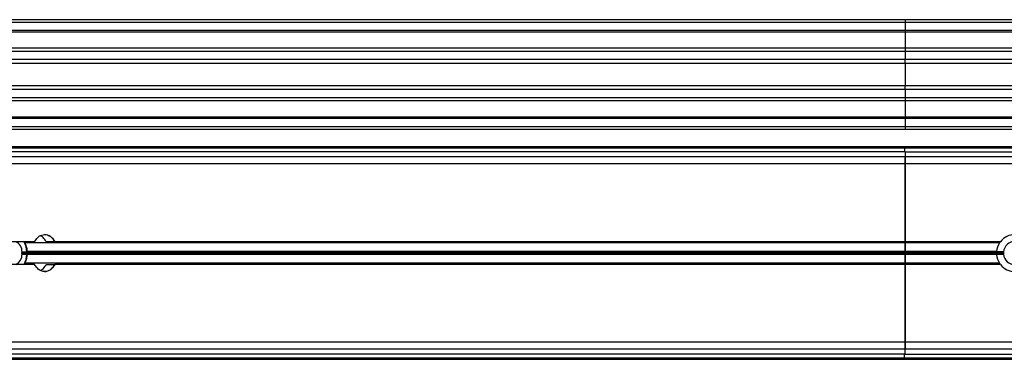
# Model space of a CAD drawing. Header units: millimetres. Extents: x 0 to 420, y 0 to 297.
# Tile 39 of 79: x 118.66 to 136.58, y 235.6 to 241.79. Entities that reach past the tile are written whole.
import ezdxf

# ---------------------------------------------------------------- set-up
doc = ezdxf.new("R2010")
doc.units = ezdxf.units.MM

msp = doc.modelspace()

# ---------------------------------------------------------------- linework, layer by layer
at = {"color": 7, "linetype": 'Continuous', "lineweight": 25}
for p, q in [((134.77652, 241.78829), (112.75581, 241.78829)), ((134.77652, 241.78829), (134.77652, 241.73829)), ((166.52652, 241.78829), (134.77652, 241.78829)), ((134.77652, 241.73829), (112.82652, 241.73829)), ((134.77652, 241.73829), (134.77652, 241.58829)), ((166.52652, 241.73829), (134.77652, 241.73829)), ((134.77652, 241.58829), (112.97652, 241.58829)), ((134.77652, 241.56279), (113.00202, 241.56279)), ((134.77652, 241.58829), (134.77652, 241.56279)), ((166.52652, 241.58829), (134.77652, 241.58829)), ((134.77652, 241.56279), (134.77652, 241.26828)), ((166.52652, 241.56279), (134.77652, 241.56279)), ((134.77652, 241.26828), (114.90152, 241.26828)), ((134.77652, 241.26828), (134.77652, 241.21027)), ((150.49131, 241.26828), (134.77652, 241.26828)), ((134.77652, 241.21027), (114.90152, 241.21027)), ((134.77652, 241.06084), (116.90345, 241.06084)), ((134.77652, 241.21027), (134.77652, 241.06084)), ((150.43904, 241.21027), (134.77652, 241.21027)), ((134.77652, 240.99329), (134.77652, 241.06084)), ((150.36019, 241.06084), (134.77652, 241.06084)), ((134.77652, 240.99329), (116.9086, 240.99329)), ((150.34323, 240.99329), (134.77652, 240.99329)), ((134.77652, 240.99329), (134.77652, 240.58329)), ((134.77652, 240.58329), (116.90596, 240.58329)), ((134.77652, 240.51574), (134.77652, 240.58329)), ((150.33547, 240.58329), (134.77652, 240.58329)), ((134.77652, 240.36631), (114.90152, 240.36631)), ((134.77652, 240.51574), (116.90081, 240.51574)), ((134.77652, 240.51574), (134.77652, 240.36631)), ((150.33547, 240.51574), (134.77652, 240.51574)), ((134.77652, 240.36631), (134.77652, 240.3083)), ((150.33547, 240.36631), (134.77652, 240.36631)), ((134.77652, 240.3083), (114.90152, 240.3083)), ((134.77652, 240.3083), (134.77652, 240.01379)), ((150.33547, 240.3083), (134.77652, 240.3083)), ((134.77652, 240.01379), (114.90152, 240.01379)), ((134.77652, 239.98829), (114.90152, 239.98829)), ((134.77652, 240.01379), (134.77652, 239.98829)), ((150.33547, 240.01379), (134.77652, 240.01379)), ((134.77652, 239.98829), (134.77652, 239.83829)), ((150.33547, 239.98829), (134.77652, 239.98829)), ((134.77652, 239.83829), (114.90152, 239.83829)), ((134.77652, 239.83829), (134.77652, 239.78829)), ((150.33547, 239.83829), (134.77652, 239.83829)), ((134.77652, 239.78829), (114.90152, 239.78829)), ((150.33547, 239.78829), (134.77652, 239.78829)), ((134.76152, 239.47329), (114.90152, 239.47329)), ((134.76152, 239.44829), (114.90152, 239.44829)), ((134.76152, 239.47329), (134.76152, 239.44829)), ((142.26152, 239.47329), (134.76152, 239.47329)), ((142.26152, 239.44829), (134.76152, 239.44829)), ((134.76152, 239.44829), (134.76152, 239.38068)), ((134.77652, 239.38068), (114.90152, 239.38068)), ((134.77652, 239.28818), (114.90152, 239.28818)), ((134.77652, 239.38068), (134.77652, 239.28818)), ((134.77652, 239.38068), (142.27652, 239.38068)), ((134.77652, 239.38068), (134.77652, 239.28818)), ((142.27652, 239.28818), (134.77652, 239.28818)), ((134.77652, 239.16318), (134.77652, 239.28818)), ((134.77652, 239.28818), (134.77652, 239.16318)), ((134.77652, 239.16318), (114.9009, 239.16318)), ((134.77652, 237.74568), (134.77652, 239.16318)), ((142.27652, 239.16318), (134.77652, 239.16318)), ((134.77652, 239.16318), (134.77652, 237.74568)), ((118.92893, 237.74568), (114.47305, 237.74568)), ((118.74307, 237.74568), (118.75307, 237.72318)), ((134.77652, 237.72318), (118.75307, 237.72318)), ((119.29485, 237.74568), (119.14028, 237.74568)), ((119.29604, 237.74568), (119.29485, 237.74568)), ((134.77652, 237.74568), (119.29604, 237.74568)), ((134.77652, 237.72318), (134.77652, 237.7459)), ((134.77652, 237.7459), (134.77652, 237.72318)), ((136.51026, 237.74568), (134.77652, 237.74568)), ((136.49417, 237.72318), (134.77652, 237.72318)), ((134.77652, 237.56535), (134.77652, 237.72318)), ((134.77652, 237.72318), (134.77652, 237.56535)), ((136.49417, 237.72318), (136.50869, 237.74044)), ((118.69941, 237.55728), (118.68879, 237.54183)), ((134.77652, 237.54183), (118.68879, 237.54183)), ((118.68879, 237.53476), (118.69941, 237.5193)), ((134.77652, 237.53476), (118.68879, 237.53476)), ((118.78586, 237.55575), (118.69941, 237.55728)), ((118.69941, 237.5193), (118.78586, 237.52084)), ((118.79, 237.56182), (118.78586, 237.55575)), ((118.78586, 237.52084), (118.79, 237.51477)), ((134.77652, 237.56182), (118.79, 237.56182)), ((134.77652, 237.51477), (118.79, 237.51477)), ((134.77652, 237.56535), (118.79088, 237.56535)), ((134.77652, 237.51123), (118.79088, 237.51123)), ((136.44011, 237.56535), (134.77652, 237.56535)), ((134.77652, 237.56182), (134.77652, 237.56535)), ((134.77652, 237.56535), (134.77652, 237.56182)), ((136.43984, 237.56182), (134.77652, 237.56182)), ((134.77652, 237.54183), (134.77652, 237.56182)), ((134.77652, 237.56182), (134.77652, 237.54183)), ((136.56405, 237.54183), (134.77652, 237.54183)), ((134.77652, 237.53476), (134.77652, 237.54183)), ((134.77652, 237.54183), (134.77652, 237.53476)), ((136.56405, 237.53476), (134.77652, 237.53476)), ((134.77652, 237.51477), (134.77652, 237.53476)), ((134.77652, 237.53476), (134.77652, 237.51477)), ((136.43984, 237.51477), (134.77652, 237.51477)), ((134.77652, 237.51123), (134.77652, 237.51477)), ((134.77652, 237.51477), (134.77652, 237.51123)), ((136.44011, 237.51123), (134.77652, 237.51123)), ((134.77652, 237.35318), (134.77652, 237.51123)), ((134.77652, 237.51123), (134.77652, 237.35318)), ((136.56497, 237.55828), (136.43962, 237.55828)), ((136.43962, 237.5183), (136.56497, 237.5183)), ((118.92905, 237.33068), (114.27954, 237.33068)), ((118.75296, 237.35318), (118.743, 237.33068)), ((134.77652, 237.35318), (118.75296, 237.35318)), ((119.14016, 237.33068), (119.29473, 237.33068)), ((119.29473, 237.33068), (119.29592, 237.33068)), ((134.77652, 237.33068), (119.29592, 237.33068)), ((136.49432, 237.35318), (134.77652, 237.35318)), ((134.77652, 237.3309), (134.77652, 237.35318)), ((134.77652, 237.35318), (134.77652, 237.3309)), ((134.77652, 235.91318), (134.77652, 237.33068)), ((136.51043, 237.33068), (134.77652, 237.33068)), ((134.77652, 237.33068), (134.77652, 235.91318)), ((134.77652, 235.91318), (114.26942, 235.91318)), ((142.27652, 235.91318), (134.77652, 235.91318)), ((134.77652, 235.78818), (134.77652, 235.91318)), ((134.77652, 235.91318), (134.77652, 235.78818)), ((134.77652, 235.6959), (114.26622, 235.6959)), ((134.77652, 235.78818), (114.26639, 235.78818)), ((134.76152, 235.62829), (134.76152, 235.6959)), ((142.27652, 235.78818), (134.77652, 235.78818)), ((134.77652, 235.6959), (134.77652, 235.78818)), ((134.77652, 235.6959), (134.77652, 235.78818)), ((134.77652, 235.6959), (142.27652, 235.6959)), ((114.26707, 235.62829), (134.76152, 235.62829)), ((114.2685, 235.60329), (134.76152, 235.60329)), ((134.76152, 235.60329), (134.76152, 235.62829)), ((134.76152, 235.62829), (142.26152, 235.62829)), ((134.76152, 235.60329), (142.26152, 235.60329))]:
    msp.add_line(p, q, dxfattribs=at)
for centre, radius, start, end in [((119.09469, 237.65783), 0.2186, 23.696795, 85.642266), ((136.77652, 237.53829), 0.3375, 37.914534, 142.085466), ((118.50625, 237.5691), 0.19353, 356.499112, 65.844139), ((118.35196, 237.54551), 0.43402, 1.352074, 27.465434), ((136.77652, 237.53829), 0.3375, 146.782507, 175.40086), ((136.77652, 237.53829), 0.2125, 5.398291, 174.601709), ((118.50061, 237.511), 0.19898, 295.015961, 2.392174), ((118.35205, 237.53107), 0.43394, 332.497836, 358.649395), ((136.77652, 237.53829), 0.3375, 176.002567, 176.604114), ((136.77652, 237.53829), 0.3375, 183.395886, 183.997433), ((136.77652, 237.53829), 0.3375, 184.59914, 213.262634), ((136.77652, 237.53829), 0.2125, 174.601709, 179.046996), ((136.77652, 237.53829), 0.2125, 180.953004, 185.398291), ((136.77652, 237.53829), 0.2125, 185.398291, 354.601709), ((119.09473, 237.41866), 0.2185, 274.34873, 336.254945), ((136.77652, 237.53829), 0.3375, 217.962405, 322.037595)]:
    msp.add_arc(centre, radius, start, end, dxfattribs=at)
for points, knots in [([(118.92893, 237.74568), (118.94681, 237.77321), (118.98257, 237.82828), (119.04911, 237.86933), (119.0932, 237.87391), (119.1113, 237.87579)], [0, 0, 0, 0, 0.37088998, 0.74178068, 1, 1, 1, 1]), ([(119.14028, 237.74568), (119.12225, 237.77436), (119.09218, 237.8222), (119.05041, 237.84335), (119.03368, 237.85182)], [0, 0, 0, 0, 0.59950187, 1, 1, 1, 1]), ([(119.1113, 237.87579), (119.11929, 237.87543), (119.15334, 237.87386), (119.21255, 237.84908), (119.26568, 237.79715), (119.28938, 237.75697), (119.29604, 237.74568)], [0, 0, 0, 0, 0.11372094, 0.48439251, 0.85507893, 1, 1, 1, 1]), ([(118.75307, 237.72318), (118.76575, 237.68945), (118.78454, 237.63945), (118.78932, 237.58355), (118.79088, 237.56535)], [0, 0, 0, 0, 0.67459577, 1, 1, 1, 1]), ([(118.68879, 237.54183), (118.68853, 237.54139), (118.68803, 237.54053), (118.68771, 237.53886), (118.68777, 237.53717), (118.68817, 237.53574), (118.68861, 237.53504), (118.68879, 237.53476)], [0, 0, 0, 0, 0.21290582, 0.42759812, 0.64227834, 0.85694759, 1, 1, 1, 1]), ([(118.79088, 237.51123), (118.78642, 237.47346), (118.77982, 237.41739), (118.75957, 237.36898), (118.75296, 237.35318)], [0, 0, 0, 0, 0.67353278, 1, 1, 1, 1]), ([(118.79088, 237.56535), (118.79087, 237.5648), (118.79085, 237.56368), (118.79043, 237.5625), (118.79009, 237.56196), (118.79, 237.56182)], [0, 0, 0, 0, 0.42751449, 0.85759418, 1, 1, 1, 1]), ([(118.79, 237.51477), (118.79024, 237.51433), (118.79071, 237.51346), (118.7909, 237.51217), (118.79088, 237.51142), (118.79088, 237.51123)], [0, 0, 0, 0, 0.42540402, 0.85433679, 1, 1, 1, 1]), ([(136.43984, 237.56182), (136.43988, 237.56226), (136.43994, 237.56313), (136.44004, 237.56443), (136.4401, 237.56517), (136.44011, 237.56535)], [0, 0, 0, 0, 0.42951385, 0.85899374, 1, 1, 1, 1]), ([(136.44011, 237.51123), (136.44007, 237.51179), (136.43998, 237.51292), (136.43989, 237.51409), (136.43985, 237.51463), (136.43984, 237.51477)], [0, 0, 0, 0, 0.43036916, 0.86076852, 1, 1, 1, 1]), ([(136.56405, 237.53476), (136.56405, 237.53519), (136.56403, 237.53607), (136.56402, 237.53774), (136.56402, 237.53943), (136.56404, 237.54085), (136.56405, 237.54155), (136.56405, 237.54183)], [0, 0, 0, 0, 0.21469187, 0.42938517, 0.64403997, 0.85867049, 1, 1, 1, 1]), ([(119.1113, 237.20079), (119.10325, 237.20117), (119.06917, 237.20275), (119.01047, 237.22763), (118.9585, 237.27952), (118.93546, 237.31954), (118.92905, 237.33068)], [0, 0, 0, 0, 0.11474754, 0.48576033, 0.85678812, 1, 1, 1, 1]), ([(119.03368, 237.2244), (119.04095, 237.22697), (119.07369, 237.23853), (119.10986, 237.28009), (119.13356, 237.31966), (119.14016, 237.33068)], [0, 0, 0, 0, 0.17082291, 0.76908254, 1, 1, 1, 1]), ([(119.29592, 237.33068), (119.27759, 237.30317), (119.24092, 237.24815), (119.1735, 237.20722), (119.12937, 237.20266), (119.1113, 237.20079)], [0, 0, 0, 0, 0.3712302, 0.74246111, 1, 1, 1, 1]), ([(136.50765, 237.33507), (136.50664, 237.33614), (136.50155, 237.34148), (136.49753, 237.34798), (136.49432, 237.35318)], [0, 0, 0, 0, 0.199704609, 1, 1, 1, 1])]:
    msp.add_open_spline(points, degree=3, knots=knots, dxfattribs=at)

doc.saveas('drawing.dxf')
